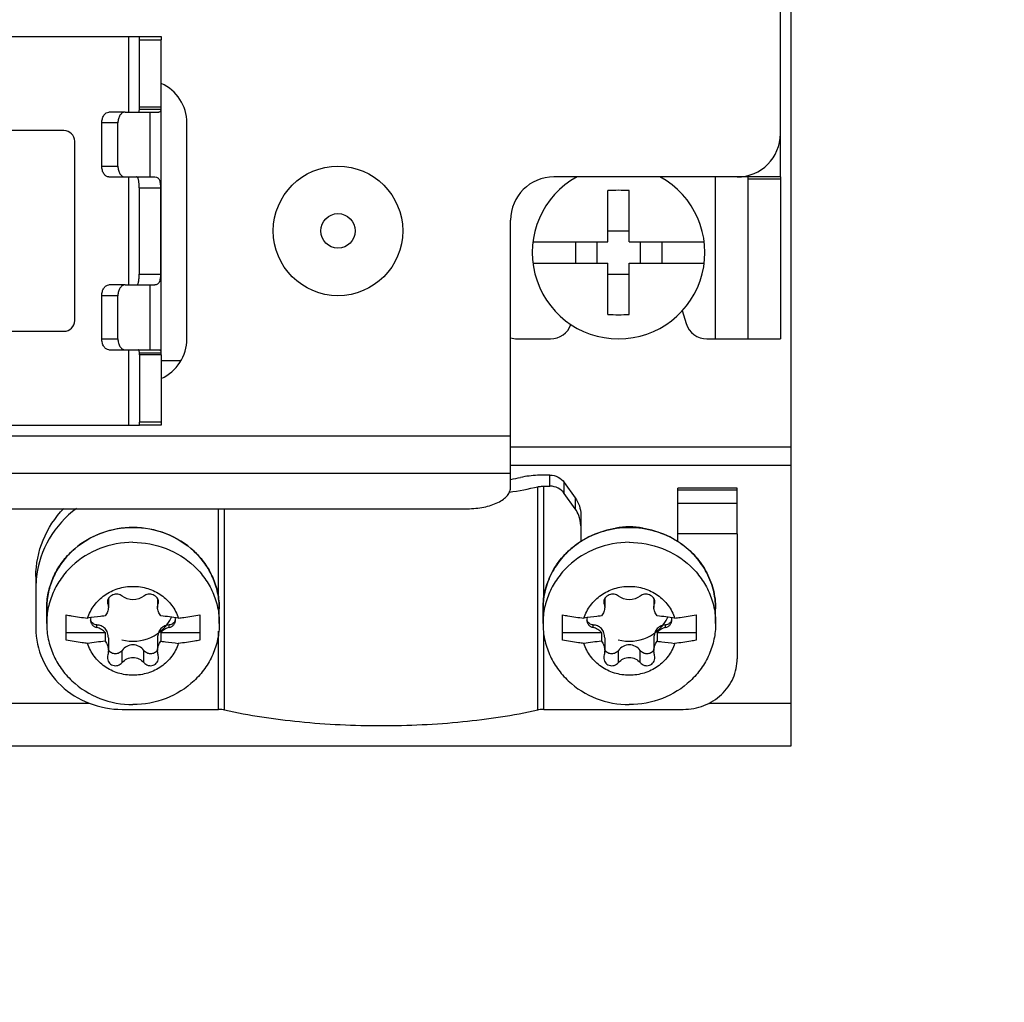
# Model space of a CAD drawing. Header units: millimetres. Extents: x 0 to 841, y 0 to 594.
# Tile 15 of 127: x 140 to 163, y 212 to 235. Entities that reach past the tile are written whole.
import ezdxf

# ---------------------------------------------------------------- set-up
doc = ezdxf.new("R2010")
doc.units = ezdxf.units.MM
doc.header["$LTSCALE"] = 46.255
doc.layers.get('0').update_dxf_attribs({"linetype": 'CONTINUOUS'})
doc.layers.add('DATUM_AXIS', color=7, linetype='CONTINUOUS')
doc.layers.add('ROUNDS', color=7, linetype='CONTINUOUS')
doc.styles.get("Standard").update_dxf_attribs({"font": 'txt', "width": 0.8})
doc.dimstyles.new('DIMSTYLE_2', dxfattribs={"dimtxt": 3.5, "dimasz": 3.5, "dimexe": 0.18, "dimexo": 0.0625, "dimgap": 0.09, "dimtad": 1, "dimlfac": 2, "dimdsep": 46, "dimtxsty": 'STANDARD', "dimblk": '_FILLED', "dimblk1": '_FILLED', "dimblk2": '_FILLED', "dimcen": 0.09, "dimclrt": 5, "dimadec": 0, "dimazin": 0, "dimtol": 1, "dimtp": 0.5, "dimtm": 0.5, "dimtfac": 1, "dimtofl": 0, "dimtmove": 0, "dimatfit": 3, "dimldrblk": '_FILLED', "dimfxl": 1, "dimtolj": 1, "dimarcsym": 0})
doc.dimstyles.get("Standard").update_dxf_attribs({"dimtxt": 3.5, "dimasz": 3.5, "dimexe": 0.18, "dimexo": 0.0625, "dimgap": 0.09, "dimtad": 1, "dimdsep": 46, "dimtxsty": 'STANDARD', "dimblk": '_FILLED', "dimblk1": '_FILLED', "dimblk2": '_FILLED', "dimcen": 0.09, "dimclrt": 5, "dimadec": 0, "dimazin": 0, "dimtol": 1, "dimtp": 0.01, "dimtm": 0.01, "dimtfac": 1, "dimtofl": 0, "dimtmove": 0, "dimatfit": 3, "dimldrblk": '_FILLED', "dimfxl": 1, "dimtolj": 1, "dimarcsym": 0})

# ---------------------------------------------------------------- blocks, each defined once
blk = doc.blocks.new('_FILLED')
at = {"color": 0, "linetype": 'BYBLOCK'}
blk.add_solid([(0, 0), (-1, 0.1429), (-1, -0.1429)], dxfattribs=at)
blk = doc.blocks.new('*D1')
at = {"color": 2, "linetype": 'CONTINUOUS'}
for p, q in [((143.416, 262.355), (189.674, 262.355)), ((189.674, 262.355), (191.549, 262.355)), ((190.549, 262.355), (190.549, 227.476)), ((190.549, 192.596), (190.549, 227.476)), ((188.974, 192.596), (189.674, 192.596)), ((189.674, 192.596), (191.549, 192.596))]:
    blk.add_line(p, q, dxfattribs=at)
at = {"color": 2, "linetype": 'CONTINUOUS', "xscale": 3.5, "yscale": 3.5, "zscale": 3.5}
for p, rotation in [((190.549, 262.355), 90), ((190.549, 192.596), 270)]:
    blk.add_blockref('_FILLED', p, dxfattribs=dict(at, rotation=rotation))
at = {"color": 5, "linetype": 'CONTINUOUS', "insert": (186.174, 227.476), "char_height": 3.5, "width": 42, "attachment_point": 2, "rotation": 90, "line_spacing_factor": 0.9}
blk.add_mtext('MIN 100\\PAIR SPACE INLET', dxfattribs=at)

msp = doc.modelspace()

# ---------------------------------------------------------------- linework, layer by layer
at = {"color": 3, "linetype": 'CONTINUOUS'}
for p, q in [((158.1158, 231.5741), (158.1158, 246.5739)), ((143.7658, 233.1917), (143.7658, 234.7509)), ((142.9325, 233.0741), (143.7141, 233.0741)), ((143.7658, 227.5009), (143.7658, 233.1473)), ((142.9325, 231.5741), (143.625, 231.5741)), ((158.1158, 231.5741), (157.1158, 231.5741)), ((143.7511, 231.3241), (143.7511, 229.3241)), ((142.9325, 229.0741), (143.625, 229.0741)), ((142.9325, 227.5741), (143.7141, 227.5741)), ((143.7658, 227.4565), (143.7658, 225.8973)), ((151.8658, 224.7081), (151.8658, 225.5741)), ((158.3658, 218.4015), (158.3658, 225.3241)), ((122.3658, 218.4015), (158.3658, 218.4015))]:
    msp.add_line(p, q, dxfattribs=at)
at = {"color": 7, "linetype": 'CONTINUOUS'}
for p, q in [((134.2658, 234.8241), (143.2658, 234.8241)), ((143.2658, 233.1917), (143.2658, 234.7509)), ((143.7658, 233.1917), (143.2658, 233.1917)), ((143.2584, 231.3241), (143.2584, 229.3241)), ((154.1158, 230.0741), (154.1158, 231.2574)), ((154.6158, 230.0741), (154.6158, 231.2574)), ((154.1158, 230.3241), (154.6158, 230.3241)), ((152.3815, 230.0741), (154.1158, 230.0741)), ((153.3658, 230.0741), (153.3658, 229.5741)), ((153.8658, 230.0741), (153.8658, 229.5741)), ((154.6158, 230.0741), (156.3501, 230.0741)), ((154.8658, 230.0741), (154.8658, 229.5741)), ((155.3658, 230.0741), (155.3658, 229.5741)), ((152.3815, 229.5741), (154.1158, 229.5741)), ((154.1158, 228.3908), (154.1158, 229.5741)), ((154.6158, 229.5741), (156.3501, 229.5741)), ((154.6158, 228.3908), (154.6158, 229.5741)), ((154.1158, 229.3241), (154.6158, 229.3241)), ((156.6158, 227.8241), (158.1158, 227.8241)), ((143.7658, 227.4565), (143.2658, 227.4565)), ((143.2658, 227.4565), (143.2658, 225.8973)), ((134.2658, 225.8241), (143.2658, 225.8241)), ((157.1158, 224.3638), (155.7408, 224.3638)), ((155.7408, 223.1254), (155.7408, 224.3637)), ((157.1158, 223.306), (157.1158, 224.3638)), ((157.1158, 224.0107), (155.7408, 224.0107)), ((157.1158, 223.306), (155.7408, 223.306)), ((142.5454, 221.8107), (142.5454, 221.6063)), ((143.6862, 221.8107), (143.6862, 221.6064)), ((154.0454, 221.8107), (154.0454, 221.6063)), ((155.1862, 221.8107), (155.1862, 221.6064)), ((141.1158, 221.2343), (141.1158, 221.5764)), ((142.5233, 221.7354), (142.5313, 221.6892)), ((145.1158, 221.2343), (145.1158, 221.5764)), ((152.6158, 221.2343), (152.6158, 221.5764)), ((154.0233, 221.7354), (154.0313, 221.6892)), ((156.6158, 221.2343), (156.6158, 221.5764)), ((141.5658, 220.8457), (141.5658, 221.433)), ((144.6658, 221.433), (144.6658, 220.8457)), ((153.0658, 220.8457), (153.0658, 221.433)), ((156.1658, 221.433), (156.1658, 220.8457)), ((141.5658, 221.0262), (142.4688, 221.0262)), ((142.4688, 221.0262), (142.4688, 220.8208)), ((142.5454, 220.8983), (142.5454, 220.6096)), ((143.6862, 220.8983), (143.6862, 220.6096)), ((143.7627, 221.0262), (144.6658, 221.0262)), ((143.7627, 221.0262), (143.7627, 220.8208)), ((153.0658, 221.0262), (153.9688, 221.0262)), ((153.9688, 221.0262), (153.9688, 220.8208)), ((154.0454, 220.8983), (154.0454, 220.6096)), ((155.1862, 220.8983), (155.1862, 220.6096)), ((155.2627, 221.0262), (156.1658, 221.0262)), ((155.2627, 221.0262), (155.2627, 220.8208)), ((143.7083, 220.4496), (143.7003, 220.508)), ((155.2083, 220.4496), (155.2003, 220.508))]:
    msp.add_line(p, q, dxfattribs=at)
at = {"color": 9, "linetype": 'CONTINUOUS'}
for p, q in [((143.0158, 233.0741), (143.0158, 234.8241)), ((143.2647, 233.1473), (143.7637, 233.1473)), ((143.5111, 231.5741), (143.5111, 233.0741)), ((143.0158, 229.0741), (143.0158, 231.5741)), ((156.6158, 227.8241), (156.6158, 231.5741)), ((143.2584, 231.3241), (143.7511, 231.3241)), ((143.2584, 229.3241), (143.7511, 229.3241)), ((143.5111, 227.5741), (143.5111, 229.0741)), ((143.0158, 225.8241), (143.0158, 227.5741)), ((143.2647, 227.5009), (143.7637, 227.5009)), ((151.8658, 225.5741), (128.8658, 225.5741)), ((151.8658, 225.3241), (158.3658, 225.3241)), ((151.8658, 224.8966), (158.3658, 224.8966)), ((151.8658, 224.7081), (128.8658, 224.7081)), ((157.1158, 224.3186), (155.7408, 224.3186)), ((142.5313, 221.6892), (142.5313, 221.7815)), ((143.7003, 221.6892), (143.7003, 221.7789)), ((154.0313, 221.6892), (154.0313, 221.7815)), ((155.2003, 221.6892), (155.2003, 221.7789)), ((142.2792, 221.1395), (142.2792, 221.2002)), ((143.9523, 221.1395), (143.9523, 221.2002)), ((153.7792, 221.1395), (153.7792, 221.2002)), ((155.4523, 221.1395), (155.4523, 221.2002)), ((142.8637, 220.3276), (142.8637, 220.6096)), ((143.3678, 220.3276), (143.3678, 220.6096)), ((154.3637, 220.3276), (154.3637, 220.6096)), ((154.8678, 220.3276), (154.8678, 220.6096)), ((139.4554, 219.3885), (142.098, 219.3885)), ((156.4554, 219.3885), (158.3658, 219.3885))]:
    msp.add_line(p, q, dxfattribs=at)
at = {"color": 7, "linetype": 'CONTINUOUS'}
msp.add_circle((147.8658, 230.3241), 0.4, dxfattribs=at)
for centre, radius, start, end in [((142.3265, 233.1917), 0.9392, 357.28929, 359.99858), ((154.3658, 229.8241), 2, 118.68479, 61.31521), ((154.3658, 226.6374), 4.6267, 86.90255, 93.09745), ((154.3658, 233.0108), 4.6267, 266.90255, 273.09745), ((142.3265, 227.4565), 0.9392, 0.00142, 2.71071), ((143.5696, 221.7356), 0.1387, 340.43957, 359.93338), ((155.0696, 221.7356), 0.1387, 340.43957, 359.93338), ((142.3043, 221.3197), 0.176, 163.81319, 179.94505), ((142.2928, 221.3535), 0.1645, 184.23796, 191.74183), ((142.2851, 221.352), 0.1566, 191.7664, 196.186), ((143.2138, 215.3814), 6.0516, 80.94667, 84.79596), ((143.9273, 221.3197), 0.176, 0.05497, 16.18841), ((143.9465, 221.352), 0.1567, 343.81565, 348.23359), ((143.9388, 221.3535), 0.1645, 348.25816, 355.76179), ((153.8043, 221.3197), 0.176, 163.81319, 179.94505), ((153.7928, 221.3535), 0.1645, 184.23796, 191.74183), ((153.7851, 221.352), 0.1566, 191.7664, 196.186), ((154.7138, 215.3814), 6.0516, 80.94667, 84.79596), ((155.4273, 221.3197), 0.176, 0.05497, 16.18841), ((155.4465, 221.352), 0.1567, 343.81565, 348.23359), ((155.4388, 221.3535), 0.1645, 348.25816, 355.76179), ((143.0177, 214.7941), 6.0516, 95.20404, 99.05333), ((142.7226, 220.719), 0.1979, 205.56957, 209.72314), ((142.7194, 220.7172), 0.1941, 209.7349, 211.41087), ((143.5122, 220.7172), 0.1941, 328.5952, 330.26692), ((143.5089, 220.719), 0.1979, 330.27867, 334.43007), ((154.5177, 214.7941), 6.0516, 95.20404, 99.05333), ((154.2226, 220.719), 0.1979, 205.56957, 209.72314), ((154.2194, 220.7172), 0.1941, 209.7349, 211.41087), ((155.0122, 220.7172), 0.1941, 328.5952, 330.26692), ((155.0089, 220.719), 0.1979, 330.27867, 334.43007), ((142.742, 220.4493), 0.2187, 164.45299, 179.92123), ((154.242, 220.4493), 0.2187, 164.45299, 179.92123)]:
    msp.add_arc(centre, radius, start, end, dxfattribs=at)
at = {"color": 3, "linetype": 'CONTINUOUS'}
for centre, start, end in [((143.2944, 233.1918), 354.58726, 359.99151), ((143.2944, 227.4564), 0.00849, 5.41274)]:
    msp.add_arc(centre, 0.4714, start, end, dxfattribs=at)
at = {"color": 9, "linetype": 'CONTINUOUS'}
msp.add_arc((154.6158, 221.6365), 1.8344, 80.02402, 99.97634, dxfattribs=at)
at = {"color": 2, "linetype": 'CONTINUOUS'}
for centre in [(143.1158, 221.8241), (154.6158, 221.8241)]:
    msp.add_arc(centre, 1, 255, 333.63882, dxfattribs=at)
at = {"color": 7, "linetype": 'CONTINUOUS'}
for points, knots in [([(143.2399, 233.0741), (143.2436, 233.0741), (143.2525, 233.0792), (143.2587, 233.0955), (143.263, 233.1186), (143.2642, 233.1369), (143.2647, 233.1473)], [0, 0, 0, 0, 0.1362533, 0.3317457, 0.6196203, 1, 1, 1, 1]), ([(143.2584, 231.3241), (143.2584, 231.356), (143.2571, 231.4151), (143.251, 231.4849), (143.2396, 231.5302), (143.229, 231.5541), (143.2142, 231.5703), (143.2013, 231.5741), (143.1954, 231.5741)], [0, 0, 0, 0, 0.3503082, 0.6491547, 0.7669489, 0.861083, 0.9349752, 1, 1, 1, 1]), ([(143.1954, 229.0741), (143.2013, 229.0741), (143.2142, 229.0779), (143.229, 229.0941), (143.2396, 229.118), (143.251, 229.1633), (143.2571, 229.2331), (143.2584, 229.2922), (143.2584, 229.3241)], [0, 0, 0, 0, 0.0650248, 0.138917, 0.2330511, 0.3508453, 0.6496918, 1, 1, 1, 1]), ([(143.2647, 227.5009), (143.2642, 227.5113), (143.263, 227.5296), (143.2587, 227.5527), (143.2525, 227.569), (143.2436, 227.5741), (143.2399, 227.5741)], [0, 0, 0, 0, 0.3803797, 0.6682543, 0.8637467, 1, 1, 1, 1]), ([(143.1158, 223.1137), (142.8562, 223.1137), (142.3364, 223.0182), (141.7786, 222.6701), (141.4435, 222.287), (141.2568, 221.9597), (141.1417, 221.6044), (141.1158, 221.3572), (141.1158, 221.2343)], [0, 0, 0, 0, 0.2564766, 0.5088455, 0.6333974, 0.7565296, 0.8785639, 1, 1, 1, 1]), ([(143.1158, 223.1137), (143.3753, 223.1137), (143.8952, 223.0182), (144.453, 222.6701), (144.7881, 222.287), (144.9748, 221.9597), (145.0898, 221.6044), (145.1158, 221.3572), (145.1158, 221.2343)], [0, 0, 0, 0, 0.2564766, 0.5088455, 0.6333974, 0.7565296, 0.8785639, 1, 1, 1, 1]), ([(154.6158, 223.1137), (154.3562, 223.1137), (153.8364, 223.0182), (153.2786, 222.6701), (152.9435, 222.287), (152.7568, 221.9597), (152.6417, 221.6044), (152.6158, 221.3572), (152.6158, 221.2343)], [0, 0, 0, 0, 0.2564766, 0.5088455, 0.6333974, 0.7565296, 0.8785639, 1, 1, 1, 1]), ([(154.6158, 223.1137), (154.8753, 223.1137), (155.3952, 223.0182), (155.953, 222.6701), (156.2881, 222.287), (156.4748, 221.9597), (156.5898, 221.6044), (156.6158, 221.3572), (156.6158, 221.2343)], [0, 0, 0, 0, 0.2564766, 0.5088455, 0.6333974, 0.7565296, 0.8785639, 1, 1, 1, 1]), ([(142.0655, 221.3577), (142.0989, 221.4634), (142.2038, 221.6667), (142.4521, 221.9055), (142.7665, 222.0587), (142.9994, 222.0937), (143.1158, 222.0937)], [0, 0, 0, 0, 0.2435279, 0.4916567, 0.7444043, 1, 1, 1, 1]), ([(143.1158, 222.0937), (143.2321, 222.0937), (143.4651, 222.0587), (143.7794, 221.9055), (144.0277, 221.6667), (144.1326, 221.4634), (144.1661, 221.3577)], [0, 0, 0, 0, 0.2555957, 0.5083433, 0.7564721, 1, 1, 1, 1]), ([(153.5655, 221.3577), (153.5989, 221.4634), (153.7038, 221.6667), (153.9521, 221.9055), (154.2665, 222.0587), (154.4994, 222.0937), (154.6158, 222.0937)], [0, 0, 0, 0, 0.2435279, 0.4916567, 0.7444043, 1, 1, 1, 1]), ([(154.6158, 222.0937), (154.7321, 222.0937), (154.9651, 222.0587), (155.2794, 221.9055), (155.5277, 221.6667), (155.6326, 221.4634), (155.6661, 221.3577)], [0, 0, 0, 0, 0.2555957, 0.5083433, 0.7564721, 1, 1, 1, 1]), ([(142.8637, 221.8695), (142.8362, 221.8922), (142.7624, 221.9211), (142.6467, 221.9065), (142.565, 221.8495), (142.5294, 221.7859), (142.5233, 221.7518), (142.5233, 221.7354)], [0, 0, 0, 0, 0.2434275, 0.5101665, 0.7690552, 0.8881299, 1, 1, 1, 1]), ([(143.3678, 221.8695), (143.2994, 221.8132), (143.1158, 221.756), (142.9322, 221.8132), (142.8637, 221.8695)], [0, 0, 0, 0, 0.4999997, 1, 1, 1, 1]), ([(143.7083, 221.7354), (143.7083, 221.7518), (143.7021, 221.7859), (143.6666, 221.8494), (143.585, 221.9065), (143.4692, 221.9211), (143.3954, 221.8922), (143.3678, 221.8695)], [0, 0, 0, 0, 0.1117868, 0.2308067, 0.4896846, 0.756498, 1, 1, 1, 1]), ([(154.3637, 221.8695), (154.3362, 221.8922), (154.2624, 221.9211), (154.1467, 221.9065), (154.065, 221.8495), (154.0294, 221.7859), (154.0233, 221.7518), (154.0233, 221.7354)], [0, 0, 0, 0, 0.2434275, 0.5101665, 0.7690552, 0.8881299, 1, 1, 1, 1]), ([(154.8678, 221.8695), (154.7994, 221.8132), (154.6158, 221.756), (154.4322, 221.8132), (154.3637, 221.8695)], [0, 0, 0, 0, 0.4999997, 1, 1, 1, 1]), ([(155.2083, 221.7354), (155.2083, 221.7518), (155.2021, 221.7859), (155.1666, 221.8494), (155.085, 221.9065), (154.9692, 221.9211), (154.8954, 221.8922), (154.8678, 221.8695)], [0, 0, 0, 0, 0.1117868, 0.2308067, 0.4896846, 0.756498, 1, 1, 1, 1]), ([(142.5454, 221.6064), (142.5454, 221.5718), (142.5307, 221.4995), (142.4927, 221.4369), (142.4688, 221.4081)], [0, 0, 0, 0, 0.4802107, 1, 1, 1, 1]), ([(142.5313, 221.6892), (142.5336, 221.6827), (142.5419, 221.6558), (142.5454, 221.6276), (142.5454, 221.6064)], [0, 0, 0, 0, 0.2453947, 1, 1, 1, 1]), ([(143.6862, 221.6064), (143.6862, 221.6136), (143.6873, 221.6416), (143.6933, 221.6695), (143.7003, 221.6892)], [0, 0, 0, 0, 0.2559845, 1, 1, 1, 1]), ([(143.7627, 221.4081), (143.7389, 221.4369), (143.7008, 221.4995), (143.6862, 221.5719), (143.6862, 221.6064)], [0, 0, 0, 0, 0.5198041, 1, 1, 1, 1]), ([(154.0454, 221.6064), (154.0454, 221.5718), (154.0307, 221.4995), (153.9927, 221.4369), (153.9688, 221.4081)], [0, 0, 0, 0, 0.4802107, 1, 1, 1, 1]), ([(154.0313, 221.6892), (154.0336, 221.6827), (154.0419, 221.6558), (154.0454, 221.6276), (154.0454, 221.6064)], [0, 0, 0, 0, 0.2453947, 1, 1, 1, 1]), ([(155.1862, 221.6064), (155.1862, 221.6136), (155.1873, 221.6416), (155.1933, 221.6695), (155.2003, 221.6892)], [0, 0, 0, 0, 0.2559845, 1, 1, 1, 1]), ([(155.2627, 221.4081), (155.2389, 221.4369), (155.2008, 221.4995), (155.1862, 221.5719), (155.1862, 221.6064)], [0, 0, 0, 0, 0.5198041, 1, 1, 1, 1]), ([(141.5658, 221.433), (141.6062, 221.4255), (141.772, 221.3961), (141.939, 221.3725), (142.0655, 221.3577)], [0, 0, 0, 0, 0.243778, 1, 1, 1, 1]), ([(142.4688, 221.4081), (142.4344, 221.4049), (142.2996, 221.3914), (142.1652, 221.3736), (142.0655, 221.3577)], [0, 0, 0, 0, 0.2549754, 1, 1, 1, 1]), ([(142.1283, 221.3198), (142.1283, 221.2993), (142.1358, 221.2575), (142.1681, 221.2025), (142.2175, 221.1605), (142.2581, 221.1443), (142.2792, 221.1395)], [0, 0, 0, 0, 0.2439247, 0.4910928, 0.7432254, 1, 1, 1, 1]), ([(142.2792, 221.2002), (142.2479, 221.2014), (142.1992, 221.2165), (142.1535, 221.2625), (142.1393, 221.2925), (142.1347, 221.3083)], [0, 0, 0, 0, 0.4920651, 0.7416368, 1, 1, 1, 1]), ([(143.9523, 221.1395), (143.9734, 221.1443), (144.0141, 221.1605), (144.0635, 221.2025), (144.0958, 221.2575), (144.1033, 221.2993), (144.1033, 221.3198)], [0, 0, 0, 0, 0.2567746, 0.5089072, 0.7560753, 1, 1, 1, 1]), ([(144.0969, 221.3083), (144.0923, 221.2925), (144.078, 221.2625), (144.0324, 221.2165), (143.9837, 221.2014), (143.9523, 221.2002)], [0, 0, 0, 0, 0.2583638, 0.5079357, 1, 1, 1, 1]), ([(144.1661, 221.3577), (144.2089, 221.3627), (144.3761, 221.3837), (144.5426, 221.41), (144.6658, 221.433)], [0, 0, 0, 0, 0.2558537, 1, 1, 1, 1]), ([(153.0658, 221.433), (153.1062, 221.4255), (153.272, 221.3961), (153.439, 221.3725), (153.5655, 221.3577)], [0, 0, 0, 0, 0.243778, 1, 1, 1, 1]), ([(153.9688, 221.4081), (153.9344, 221.4049), (153.7996, 221.3914), (153.6652, 221.3736), (153.5655, 221.3577)], [0, 0, 0, 0, 0.2549754, 1, 1, 1, 1]), ([(153.6283, 221.3198), (153.6283, 221.2993), (153.6358, 221.2575), (153.6681, 221.2025), (153.7175, 221.1605), (153.7581, 221.1443), (153.7792, 221.1395)], [0, 0, 0, 0, 0.2439247, 0.4910928, 0.7432254, 1, 1, 1, 1]), ([(153.7792, 221.2002), (153.7479, 221.2014), (153.6992, 221.2165), (153.6535, 221.2625), (153.6393, 221.2925), (153.6347, 221.3083)], [0, 0, 0, 0, 0.4920651, 0.7416368, 1, 1, 1, 1]), ([(155.4523, 221.1395), (155.4734, 221.1443), (155.5141, 221.1605), (155.5635, 221.2025), (155.5958, 221.2575), (155.6033, 221.2993), (155.6033, 221.3198)], [0, 0, 0, 0, 0.2567746, 0.5089072, 0.7560753, 1, 1, 1, 1]), ([(155.5969, 221.3083), (155.5923, 221.2925), (155.578, 221.2625), (155.5324, 221.2165), (155.4837, 221.2014), (155.4523, 221.2002)], [0, 0, 0, 0, 0.2583638, 0.5079357, 1, 1, 1, 1]), ([(155.6661, 221.3577), (155.7089, 221.3627), (155.8761, 221.3837), (156.0426, 221.41), (156.1658, 221.433)], [0, 0, 0, 0, 0.2558537, 1, 1, 1, 1]), ([(141.1158, 221.2343), (141.1158, 221.1114), (141.1417, 220.8643), (141.2568, 220.509), (141.4435, 220.1816), (141.7786, 219.7986), (142.3364, 219.4504), (142.8562, 219.3549), (143.1158, 219.3549)], [0, 0, 0, 0, 0.1214361, 0.2434704, 0.3666026, 0.4911545, 0.7435234, 1, 1, 1, 1]), ([(142.5454, 220.8989), (142.5454, 220.939), (142.5337, 221.0184), (142.4757, 221.1207), (142.3839, 221.1847), (142.3136, 221.1989), (142.2792, 221.2002)], [0, 0, 0, 0, 0.2703316, 0.5291575, 0.7685656, 1, 1, 1, 1]), ([(142.4688, 221.0262), (142.4448, 221.0543), (142.3865, 221.1032), (142.3159, 221.1311), (142.2792, 221.1395)], [0, 0, 0, 0, 0.4955724, 1, 1, 1, 1]), ([(145.1158, 221.2343), (145.1158, 221.1114), (145.0898, 220.8643), (144.9748, 220.509), (144.7881, 220.1816), (144.453, 219.7986), (143.8952, 219.4504), (143.3753, 219.3549), (143.1158, 219.3549)], [0, 0, 0, 0, 0.1214361, 0.2434704, 0.3666026, 0.4911545, 0.7435234, 1, 1, 1, 1]), ([(143.9523, 221.2002), (143.918, 221.1989), (143.8476, 221.1847), (143.7559, 221.1207), (143.6979, 221.0185), (143.6862, 220.9392), (143.6862, 220.899)], [0, 0, 0, 0, 0.2314721, 0.4709505, 0.7297536, 1, 1, 1, 1]), ([(143.9523, 221.1395), (143.9157, 221.1311), (143.845, 221.1032), (143.7867, 221.0543), (143.7627, 221.0262)], [0, 0, 0, 0, 0.5044276, 1, 1, 1, 1]), ([(152.6158, 221.2343), (152.6158, 221.1114), (152.6417, 220.8643), (152.7568, 220.509), (152.9435, 220.1816), (153.2786, 219.7986), (153.8364, 219.4504), (154.3562, 219.3549), (154.6158, 219.3549)], [0, 0, 0, 0, 0.1214361, 0.2434704, 0.3666026, 0.4911545, 0.7435234, 1, 1, 1, 1]), ([(154.0454, 220.8989), (154.0454, 220.939), (154.0337, 221.0184), (153.9757, 221.1207), (153.8839, 221.1847), (153.8136, 221.1989), (153.7792, 221.2002)], [0, 0, 0, 0, 0.2703316, 0.5291575, 0.7685656, 1, 1, 1, 1]), ([(153.9688, 221.0262), (153.9448, 221.0543), (153.8865, 221.1032), (153.8159, 221.1311), (153.7792, 221.1395)], [0, 0, 0, 0, 0.4955724, 1, 1, 1, 1]), ([(156.6158, 221.2343), (156.6158, 221.1114), (156.5898, 220.8643), (156.4748, 220.509), (156.2881, 220.1816), (155.953, 219.7986), (155.3952, 219.4504), (154.8753, 219.3549), (154.6158, 219.3549)], [0, 0, 0, 0, 0.1214361, 0.2434704, 0.3666026, 0.4911545, 0.7435234, 1, 1, 1, 1]), ([(155.4523, 221.2002), (155.418, 221.1989), (155.3476, 221.1847), (155.2559, 221.1207), (155.1979, 221.0185), (155.1862, 220.9392), (155.1862, 220.899)], [0, 0, 0, 0, 0.2314721, 0.4709505, 0.7297536, 1, 1, 1, 1]), ([(155.4523, 221.1395), (155.4157, 221.1311), (155.345, 221.1032), (155.2867, 221.0543), (155.2627, 221.0262)], [0, 0, 0, 0, 0.5044276, 1, 1, 1, 1]), ([(142.0655, 220.7704), (142.0227, 220.7754), (141.8555, 220.7964), (141.689, 220.8227), (141.5658, 220.8457)], [0, 0, 0, 0, 0.2558537, 1, 1, 1, 1]), ([(144.6658, 220.8457), (144.6254, 220.8382), (144.4595, 220.8088), (144.2926, 220.7852), (144.1661, 220.7704)], [0, 0, 0, 0, 0.243778, 1, 1, 1, 1]), ([(153.5655, 220.7704), (153.5227, 220.7754), (153.3555, 220.7964), (153.189, 220.8227), (153.0658, 220.8457)], [0, 0, 0, 0, 0.2558537, 1, 1, 1, 1]), ([(156.1658, 220.8457), (156.1254, 220.8382), (155.9595, 220.8088), (155.7926, 220.7852), (155.6661, 220.7704)], [0, 0, 0, 0, 0.243778, 1, 1, 1, 1]), ([(143.1158, 220.0343), (142.9994, 220.0343), (142.7665, 220.0693), (142.4521, 220.2226), (142.2038, 220.4614), (142.0989, 220.6647), (142.0655, 220.7704)], [0, 0, 0, 0, 0.2555957, 0.5083433, 0.7564721, 1, 1, 1, 1]), ([(142.4688, 220.8208), (142.4937, 220.7926), (142.533, 220.725), (142.5454, 220.6482), (142.5454, 220.6096)], [0, 0, 0, 0, 0.4933102, 1, 1, 1, 1]), ([(142.8637, 220.6096), (142.8449, 220.5861), (142.7977, 220.5457), (142.7071, 220.5214), (142.6149, 220.5447), (142.5696, 220.5899), (142.5537, 220.616)], [0, 0, 0, 0, 0.2489122, 0.497361, 0.7470837, 1, 1, 1, 1]), ([(143.1158, 220.741), (143.0669, 220.741), (142.9685, 220.7137), (142.8939, 220.6474), (142.8637, 220.6096)], [0, 0, 0, 0, 0.503162, 1, 1, 1, 1]), ([(144.1661, 220.7704), (144.1326, 220.6647), (144.0277, 220.4614), (143.7794, 220.2226), (143.4651, 220.0693), (143.2321, 220.0343), (143.1158, 220.0343)], [0, 0, 0, 0, 0.2435279, 0.4916567, 0.7444043, 1, 1, 1, 1]), ([(143.3678, 220.6096), (143.3377, 220.6474), (143.263, 220.7137), (143.1647, 220.741), (143.1158, 220.741)], [0, 0, 0, 0, 0.4968404, 1, 1, 1, 1]), ([(143.6779, 220.616), (143.662, 220.5899), (143.6167, 220.5447), (143.5245, 220.5214), (143.4339, 220.5457), (143.3866, 220.5861), (143.3678, 220.6096)], [0, 0, 0, 0, 0.2529168, 0.5026394, 0.751088, 1, 1, 1, 1]), ([(143.6862, 220.6096), (143.6862, 220.6482), (143.6986, 220.725), (143.7379, 220.7926), (143.7627, 220.8208)], [0, 0, 0, 0, 0.506702, 1, 1, 1, 1]), ([(143.7627, 220.8208), (143.7972, 220.8176), (143.932, 220.8041), (144.0664, 220.7863), (144.1661, 220.7704)], [0, 0, 0, 0, 0.2549754, 1, 1, 1, 1]), ([(154.6158, 220.0343), (154.4994, 220.0343), (154.2665, 220.0693), (153.9521, 220.2226), (153.7038, 220.4614), (153.5989, 220.6647), (153.5655, 220.7704)], [0, 0, 0, 0, 0.2555957, 0.5083433, 0.7564721, 1, 1, 1, 1]), ([(153.9688, 220.8208), (153.9937, 220.7926), (154.033, 220.725), (154.0454, 220.6482), (154.0454, 220.6096)], [0, 0, 0, 0, 0.4933102, 1, 1, 1, 1]), ([(154.3637, 220.6096), (154.3449, 220.5861), (154.2977, 220.5457), (154.2071, 220.5214), (154.1149, 220.5447), (154.0696, 220.5899), (154.0537, 220.616)], [0, 0, 0, 0, 0.2489122, 0.497361, 0.7470837, 1, 1, 1, 1]), ([(154.6158, 220.741), (154.5669, 220.741), (154.4685, 220.7137), (154.3939, 220.6474), (154.3637, 220.6096)], [0, 0, 0, 0, 0.503162, 1, 1, 1, 1]), ([(155.6661, 220.7704), (155.6326, 220.6647), (155.5277, 220.4614), (155.2794, 220.2226), (154.9651, 220.0693), (154.7321, 220.0343), (154.6158, 220.0343)], [0, 0, 0, 0, 0.2435279, 0.4916567, 0.7444043, 1, 1, 1, 1]), ([(154.8678, 220.6096), (154.8377, 220.6474), (154.763, 220.7137), (154.6647, 220.741), (154.6158, 220.741)], [0, 0, 0, 0, 0.4968404, 1, 1, 1, 1]), ([(155.1779, 220.616), (155.162, 220.5899), (155.1167, 220.5447), (155.0245, 220.5214), (154.9339, 220.5457), (154.8866, 220.5861), (154.8678, 220.6096)], [0, 0, 0, 0, 0.2529168, 0.5026394, 0.751088, 1, 1, 1, 1]), ([(155.1862, 220.6096), (155.1862, 220.6482), (155.1986, 220.725), (155.2379, 220.7926), (155.2627, 220.8208)], [0, 0, 0, 0, 0.506702, 1, 1, 1, 1]), ([(155.2627, 220.8208), (155.2972, 220.8176), (155.432, 220.8041), (155.5664, 220.7863), (155.6661, 220.7704)], [0, 0, 0, 0, 0.2549754, 1, 1, 1, 1]), ([(142.5233, 220.4496), (142.5233, 220.4105), (142.5458, 220.3302), (142.6443, 220.2529), (142.7691, 220.2518), (142.838, 220.298), (142.8637, 220.3276)], [0, 0, 0, 0, 0.2511094, 0.4996732, 0.7484978, 1, 1, 1, 1]), ([(142.8637, 220.3276), (142.8949, 220.3634), (142.9724, 220.4236), (143.1158, 220.4565), (143.2592, 220.4236), (143.3367, 220.3634), (143.3678, 220.3276)], [0, 0, 0, 0, 0.2500564, 0.4999997, 0.7499433, 1, 1, 1, 1]), ([(143.3678, 220.3276), (143.3936, 220.298), (143.4625, 220.2519), (143.5872, 220.2529), (143.6858, 220.3301), (143.7083, 220.4105), (143.7083, 220.4496)], [0, 0, 0, 0, 0.2514306, 0.5001916, 0.748753, 1, 1, 1, 1]), ([(154.0233, 220.4496), (154.0233, 220.4105), (154.0458, 220.3302), (154.1443, 220.2529), (154.2691, 220.2518), (154.338, 220.298), (154.3637, 220.3276)], [0, 0, 0, 0, 0.2511094, 0.4996732, 0.7484978, 1, 1, 1, 1]), ([(154.3637, 220.3276), (154.3949, 220.3634), (154.4724, 220.4236), (154.6158, 220.4565), (154.7592, 220.4236), (154.8367, 220.3634), (154.8678, 220.3276)], [0, 0, 0, 0, 0.2500564, 0.4999997, 0.7499433, 1, 1, 1, 1]), ([(154.8678, 220.3276), (154.8936, 220.298), (154.9625, 220.2519), (155.0872, 220.2529), (155.1858, 220.3301), (155.2083, 220.4105), (155.2083, 220.4496)], [0, 0, 0, 0, 0.2514306, 0.5001916, 0.748753, 1, 1, 1, 1])]:
    msp.add_open_spline(points, degree=3, knots=knots, dxfattribs=at)
at = {"color": 3, "linetype": 'CONTINUOUS'}
for points, knots in [([(143.7637, 233.1473), (143.7627, 233.1369), (143.76, 233.1182), (143.7513, 233.0936), (143.7352, 233.0771), (143.721, 233.0741), (143.7141, 233.0741)], [0, 0, 0, 0, 0.3222127, 0.5779716, 0.7880212, 1, 1, 1, 1]), ([(143.625, 231.5741), (143.6469, 231.5741), (143.6938, 231.5617), (143.7341, 231.4968), (143.7483, 231.4158), (143.7511, 231.356), (143.7511, 231.3241)], [0, 0, 0, 0, 0.2107764, 0.4254945, 0.6925911, 1, 1, 1, 1]), ([(143.7511, 229.3241), (143.7511, 229.2863), (143.7478, 229.2211), (143.729, 229.1369), (143.6846, 229.0828), (143.6441, 229.0741), (143.625, 229.0741)], [0, 0, 0, 0, 0.3636324, 0.6271072, 0.8170397, 1, 1, 1, 1]), ([(143.7141, 227.5741), (143.721, 227.5741), (143.7352, 227.5712), (143.7513, 227.5546), (143.76, 227.53), (143.7627, 227.5113), (143.7637, 227.5009)], [0, 0, 0, 0, 0.2119788, 0.4220284, 0.6777873, 1, 1, 1, 1])]:
    msp.add_open_spline(points, degree=3, knots=knots, dxfattribs=at)
at = {"color": 7, "linetype": 'CONTINUOUS'}
for points in [[(142.5454, 220.6096), (142.5454, 220.5754), (142.5404, 220.5409), (142.5313, 220.508)], [(143.7003, 220.508), (143.6911, 220.5409), (143.6862, 220.5754), (143.6862, 220.6096)], [(154.0454, 220.6096), (154.0454, 220.5754), (154.0404, 220.5409), (154.0313, 220.508)], [(155.2003, 220.508), (155.1911, 220.5409), (155.1862, 220.5754), (155.1862, 220.6096)]]:
    msp.add_open_spline(points, degree=3, dxfattribs=at)
at = {"layer": 'DATUM_AXIS', "color": 7, "linetype": 'CONTINUOUS'}
msp.add_circle((147.8658, 230.3241), 1.5, dxfattribs=at)
at = {"layer": 'ROUNDS', "color": 3, "linetype": 'CONTINUOUS'}
for p, q in [((158.3658, 225.3241), (158.3658, 252.824)), ((143.7658, 234.8241), (143.7658, 234.7509)), ((142.7658, 231.8241), (142.7658, 232.8241)), ((144.3658, 227.8241), (144.3658, 232.8241)), ((157.1158, 231.5741), (152.8658, 231.5741)), ((158.1158, 231.5741), (158.1158, 227.8241)), ((151.8658, 225.5741), (151.8658, 230.5741)), ((142.7658, 227.8241), (142.7658, 228.8241)), ((143.7658, 227.3241), (144.2318, 227.3241)), ((143.7658, 225.8973), (143.7658, 225.8241)), ((151.8658, 224.3911), (151.8658, 224.7081)), ((129.8658, 223.8911), (150.8658, 223.8911))]:
    msp.add_line(p, q, dxfattribs=at)
at = {"layer": 'ROUNDS', "color": 7, "linetype": 'CONTINUOUS'}
for p, q in [((143.2658, 234.8241), (143.7658, 234.8241)), ((143.2658, 234.7509), (143.2658, 234.8241)), ((142.9325, 233.0741), (142.5598, 233.0741)), ((142.3931, 231.8241), (142.3931, 232.8241)), ((141.5158, 232.6491), (138.8658, 232.6491)), ((141.7658, 228.2491), (141.7658, 232.3991)), ((142.5598, 231.5741), (142.9325, 231.5741)), ((157.3658, 227.8241), (157.3658, 231.5741)), ((142.9325, 229.0741), (142.5598, 229.0741)), ((142.3931, 227.8241), (142.3931, 228.8241)), ((155.8434, 228.4819), (155.9339, 228.1804)), ((138.8658, 227.9991), (141.5158, 227.9991)), ((152.0158, 227.8241), (152.7908, 227.8241)), ((156.4128, 227.8241), (156.6158, 227.8241)), ((142.5598, 227.5741), (142.9325, 227.5741)), ((143.2658, 225.8241), (143.2658, 225.8973)), ((143.7658, 225.8241), (143.2658, 225.8241)), ((152.7767, 224.669), (152.6327, 224.669)), ((153.1095, 224.5017), (153.3648, 224.1418)), ((152.6327, 224.4125), (152.7767, 224.4125)), ((153.3648, 223.8853), (153.1095, 224.2452)), ((153.4908, 223.7509), (153.4908, 223.1254)), ((157.1158, 223.306), (157.1158, 220.4188)), ((140.8658, 222.3198), (140.8658, 221.1236)), ((142.8658, 219.2442), (145.0988, 219.2442)), ((152.6327, 219.2442), (155.8658, 219.2442))]:
    msp.add_line(p, q, dxfattribs=at)
at = {"layer": 'ROUNDS', "color": 9, "linetype": 'CONTINUOUS'}
for p, q in [((143.2658, 234.7509), (143.7658, 234.7509)), ((142.7658, 232.8241), (142.3931, 232.8241)), ((142.3931, 231.8241), (142.7658, 231.8241)), ((158.1158, 231.5229), (157.3658, 231.5229)), ((142.7658, 228.8241), (142.3931, 228.8241)), ((142.3931, 227.8241), (142.7658, 227.8241)), ((143.7658, 225.8973), (143.2658, 225.8973)), ((152.7767, 224.4125), (152.7767, 224.669)), ((153.1095, 224.2452), (153.1095, 224.5017)), ((152.4982, 219.2308), (152.4982, 224.3991)), ((152.6327, 221.7888), (152.6327, 224.4125)), ((153.3648, 224.1418), (153.3648, 223.8853)), ((145.0988, 221.7891), (145.0988, 223.8911)), ((145.2334, 219.2308), (145.2334, 223.8911)), ((145.0988, 219.2442), (145.0988, 221.0522)), ((152.6327, 219.2442), (152.6327, 221.0522))]:
    msp.add_line(p, q, dxfattribs=at)
at = {"layer": 'ROUNDS', "color": 3, "linetype": 'CONTINUOUS'}
for centre, start, end in [((143.3658, 232.8241), 0, 66.21225), ((157.1158, 232.5741), 270, 360), ((152.8658, 230.5741), 90, 180), ((143.3658, 227.8241), 293.78775, 360)]:
    msp.add_arc(centre, 1, start, end, dxfattribs=at)
at = {"layer": 'ROUNDS', "color": 7, "linetype": 'CONTINUOUS'}
for centre, radius, start, end in [((141.5158, 232.3991), 0.25, 0, 90), ((141.5158, 228.2491), 0.25, 270, 360), ((152.7908, 228.3241), 0.5, 270, 340.57713), ((156.4128, 228.3241), 0.5, 196.69924, 270), ((152.0158, 228.3241), 0.5, 252.51664, 270), ((149.6108, 235.9958), 11.6484, 281.1891, 282.31161), ((149.527, 238.0747), 13.9947, 279.50164, 282.25911), ((152.8002, 223.4845), 0.6924, 21.32064, 35.37036), ((143.0772, 222.0629), 2.2114, 173.37051, 179.99059)]:
    msp.add_arc(centre, radius, start, end, dxfattribs=at)
at = {"layer": 'ROUNDS', "color": 9, "linetype": 'CONTINUOUS'}
for centre, radius, start, end in [((142.8835, 221.5763), 1.7677, 174.96498, 179.99966), ((142.8809, 221.5765), 1.7651, 174.52571, 174.96286), ((154.3835, 221.5763), 1.7677, 174.96498, 179.99966), ((154.3809, 221.5765), 1.7651, 174.52571, 174.96286)]:
    msp.add_arc(centre, radius, start, end, dxfattribs=at)
at = {"layer": 'ROUNDS', "color": 7, "linetype": 'CONTINUOUS'}
for points, knots in [([(142.3931, 232.8241), (142.3931, 232.8563), (142.401, 232.9184), (142.4355, 232.9999), (142.4894, 233.0584), (142.5376, 233.0741), (142.5598, 233.0741)], [0, 0, 0, 0, 0.2938783, 0.5642239, 0.7973188, 1, 1, 1, 1]), ([(142.5598, 231.5741), (142.5376, 231.5741), (142.4894, 231.5898), (142.4355, 231.6483), (142.401, 231.7298), (142.3931, 231.7919), (142.3931, 231.8241)], [0, 0, 0, 0, 0.2026812, 0.4357761, 0.7061217, 1, 1, 1, 1]), ([(142.3931, 228.8241), (142.3931, 228.8563), (142.401, 228.9184), (142.4355, 228.9999), (142.4894, 229.0584), (142.5376, 229.0741), (142.5598, 229.0741)], [0, 0, 0, 0, 0.2938783, 0.5642239, 0.7973188, 1, 1, 1, 1]), ([(142.5598, 227.5741), (142.5376, 227.5741), (142.4894, 227.5898), (142.4355, 227.6483), (142.401, 227.7298), (142.3931, 227.7919), (142.3931, 227.8241)], [0, 0, 0, 0, 0.2026812, 0.4357761, 0.7061217, 1, 1, 1, 1]), ([(152.6327, 224.669), (152.5855, 224.669), (152.4052, 224.6646), (152.2248, 224.6437), (152.0946, 224.6153)], [0, 0, 0, 0, 0.2615642, 1, 1, 1, 1]), ([(152.7767, 224.669), (152.8414, 224.669), (152.971, 224.6394), (153.073, 224.5532), (153.1095, 224.5017)], [0, 0, 0, 0, 0.5059185, 1, 1, 1, 1]), ([(152.4985, 224.3991), (152.5088, 224.4014), (152.5531, 224.4095), (152.5983, 224.4125), (152.6327, 224.4125)], [0, 0, 0, 0, 0.2343369, 1, 1, 1, 1]), ([(153.1095, 224.2452), (153.073, 224.2966), (152.971, 224.3829), (152.8414, 224.4125), (152.7767, 224.4125)], [0, 0, 0, 0, 0.4940815, 1, 1, 1, 1]), ([(153.3648, 224.1418), (153.4051, 224.085), (153.4688, 223.9592), (153.4908, 223.8198), (153.4908, 223.7509)], [0, 0, 0, 0, 0.5026267, 1, 1, 1, 1]), ([(140.8658, 222.3198), (140.8658, 222.607), (140.9817, 223.1914), (141.3104, 223.6868), (141.5128, 223.8968)], [0, 0, 0, 0, 0.4960852, 1, 1, 1, 1]), ([(141.8067, 223.8998), (141.5546, 223.7107), (141.1223, 223.2354), (140.9162, 222.6248), (140.8806, 222.3182)], [0, 0, 0, 0, 0.5051761, 1, 1, 1, 1]), ([(141.1158, 221.5764), (141.1158, 221.6995), (141.1418, 221.9473), (141.2569, 222.3034), (141.4438, 222.6313), (141.779, 223.0148), (142.3367, 223.3632), (142.8564, 223.4588), (143.1158, 223.4588)], [0, 0, 0, 0, 0.1216421, 0.2438479, 0.3670899, 0.4916746, 0.7438819, 1, 1, 1, 1]), ([(143.1158, 223.4588), (143.3752, 223.4588), (143.8949, 223.3632), (144.4526, 223.0148), (144.7878, 222.6313), (144.9746, 222.3034), (145.0898, 221.9473), (145.1158, 221.6995), (145.1158, 221.5764)], [0, 0, 0, 0, 0.2561182, 0.5083254, 0.6329101, 0.756152, 0.8783579, 1, 1, 1, 1]), ([(153.4872, 223.1304), (153.6528, 223.237), (154.0191, 223.4028), (154.4169, 223.4588), (154.6158, 223.4588)], [0, 0, 0, 0, 0.497639, 1, 1, 1, 1]), ([(154.6158, 223.4588), (154.8146, 223.4588), (155.2125, 223.4028), (155.5787, 223.237), (155.7444, 223.1304)], [0, 0, 0, 0, 0.5023611, 1, 1, 1, 1]), ([(152.6158, 221.5764), (152.6158, 221.7285), (152.6556, 222.0354), (152.8311, 222.4664), (153.111, 222.8444), (153.3549, 223.0453), (153.4872, 223.1304)], [0, 0, 0, 0, 0.2463188, 0.4943501, 0.7453866, 1, 1, 1, 1]), ([(155.7444, 223.1304), (155.8767, 223.0453), (156.1206, 222.8444), (156.4005, 222.4664), (156.5759, 222.0354), (156.6158, 221.7285), (156.6158, 221.5764)], [0, 0, 0, 0, 0.2546134, 0.5056498, 0.753681, 1, 1, 1, 1]), ([(140.8658, 221.1236), (140.8658, 220.8786), (140.9723, 220.3783), (141.422, 219.7538), (142.0862, 219.34), (142.6062, 219.2442), (142.8658, 219.2442)], [0, 0, 0, 0, 0.2427784, 0.4898485, 0.7428638, 1, 1, 1, 1]), ([(155.8658, 219.2442), (156.028, 219.2442), (156.3531, 219.3041), (156.7681, 219.5627), (157.0492, 219.953), (157.1158, 220.2657), (157.1158, 220.4188)], [0, 0, 0, 0, 0.2571431, 0.5101513, 0.757215, 1, 1, 1, 1]), ([(145.2334, 219.2308), (145.223, 219.233), (145.1786, 219.2412), (145.1334, 219.2442), (145.0988, 219.2442)], [0, 0, 0, 0, 0.2343289, 1, 1, 1, 1]), ([(152.6327, 219.2442), (152.6209, 219.2442), (152.5759, 219.2431), (152.5308, 219.2379), (152.4982, 219.2308)], [0, 0, 0, 0, 0.2615642, 1, 1, 1, 1]), ([(145.2334, 219.2308), (145.8069, 219.1055), (147.0153, 218.9256), (148.8658, 218.8382), (150.7163, 218.9256), (151.9247, 219.1055), (152.4982, 219.2308)], [0, 0, 0, 0, 0.240896, 0.5, 0.759104, 1, 1, 1, 1])]:
    msp.add_open_spline(points, degree=3, knots=knots, dxfattribs=at)
at = {"layer": 'ROUNDS', "color": 3, "linetype": 'CONTINUOUS'}
for points, knots in [([(142.9325, 233.0741), (142.9103, 233.0741), (142.8621, 233.0584), (142.8082, 232.9999), (142.7736, 232.9184), (142.7658, 232.8563), (142.7658, 232.8241)], [0, 0, 0, 0, 0.2026812, 0.4357761, 0.7061217, 1, 1, 1, 1]), ([(142.7658, 231.8241), (142.7658, 231.7919), (142.7736, 231.7298), (142.8082, 231.6483), (142.8621, 231.5898), (142.9103, 231.5741), (142.9325, 231.5741)], [0, 0, 0, 0, 0.2938783, 0.5642239, 0.7973188, 1, 1, 1, 1]), ([(142.9325, 229.0741), (142.9103, 229.0741), (142.8621, 229.0584), (142.8082, 228.9999), (142.7736, 228.9184), (142.7658, 228.8563), (142.7658, 228.8241)], [0, 0, 0, 0, 0.2026812, 0.4357761, 0.7061217, 1, 1, 1, 1]), ([(142.7658, 227.8241), (142.7658, 227.7919), (142.7736, 227.7298), (142.8082, 227.6483), (142.8621, 227.5898), (142.9103, 227.5741), (142.9325, 227.5741)], [0, 0, 0, 0, 0.2938783, 0.5642239, 0.7973188, 1, 1, 1, 1]), ([(150.8658, 223.8911), (150.994, 223.8911), (151.2366, 223.9139), (151.5178, 224.0009), (151.6948, 224.1058), (151.79, 224.1919), (151.8511, 224.2877), (151.8658, 224.358), (151.8658, 224.3911)], [0, 0, 0, 0, 0.3184009, 0.6015542, 0.7221147, 0.8268574, 0.9177171, 1, 1, 1, 1])]:
    msp.add_open_spline(points, degree=3, knots=knots, dxfattribs=at)
at = {"layer": 'ROUNDS', "color": 7, "linetype": 'CONTINUOUS'}
msp.add_open_spline([(153.4908, 223.4944), (153.4908, 223.5764), (153.475, 223.6598), (153.4452, 223.7363)], degree=3, dxfattribs=at)
at = {"layer": 'ROUNDS', "color": 9, "linetype": 'CONTINUOUS'}
for points, knots in [([(143.1158, 223.4557), (142.8708, 223.4557), (142.3804, 223.3707), (141.8446, 223.06), (141.51, 222.7146), (141.3142, 222.417), (141.1802, 222.0906), (141.1349, 221.8604), (141.1238, 221.7449)], [0, 0, 0, 0, 0.2561236, 0.5085514, 0.6332242, 0.7565114, 0.8786394, 1, 1, 1, 1]), ([(145.1158, 221.5764), (145.1158, 221.6992), (145.0898, 221.9464), (144.9748, 222.3017), (144.7881, 222.629), (144.453, 223.0121), (143.8952, 223.3602), (143.3753, 223.4557), (143.1158, 223.4557)], [0, 0, 0, 0, 0.121436, 0.2434704, 0.3666026, 0.4911544, 0.7435234, 1, 1, 1, 1]), ([(154.6158, 223.4557), (154.4169, 223.4557), (154.0191, 223.3999), (153.6528, 223.2343), (153.4872, 223.1279)], [0, 0, 0, 0, 0.5024721, 1, 1, 1, 1]), ([(155.7444, 223.1279), (155.5787, 223.2343), (155.2124, 223.3999), (154.8146, 223.4557), (154.6158, 223.4557)], [0, 0, 0, 0, 0.4975279, 1, 1, 1, 1]), ([(153.4872, 223.1279), (153.3669, 223.0507), (153.1437, 222.871), (152.8781, 222.5372), (152.6963, 222.1564), (152.637, 221.8824), (152.6238, 221.7449)], [0, 0, 0, 0, 0.2546172, 0.5057944, 0.753923, 1, 1, 1, 1]), ([(156.6158, 221.5764), (156.6158, 221.7282), (156.5759, 222.0345), (156.4006, 222.4648), (156.1207, 222.8423), (155.8767, 223.0429), (155.7444, 223.1279)], [0, 0, 0, 0, 0.2460984, 0.4940159, 0.7451181, 1, 1, 1, 1])]:
    msp.add_open_spline(points, degree=3, knots=knots, dxfattribs=at)

# ---------------------------------------------------------------- dimensions: what is measured, and where the dimension line sits
at = {"color": 2, "linetype": 'CONTINUOUS'}
dim = msp.add_linear_dim(base=(190.5494, 262.3552), p1=(188.9736, 192.5961), p2=(143.4158, 262.3552), angle=90, text='MIN 100\\PAIR SPACE INLET', dimstyle='DIMSTYLE_2', dxfattribs=at)
dim.commit()
dim.dimension.update_dxf_attribs({"geometry": '*D1', "text_midpoint": (197.4498, 208.7017), "dimtype": 160})

# ---------------------------------------------------------------- leaders
msp.add_leader([(145.7408, 249.8971), (97.5469, 225.2111), (91.5469, 225.2111)], dimstyle='STANDARD', override={"dimtad": 0}, dxfattribs=at)

doc.saveas('drawing.dxf')
